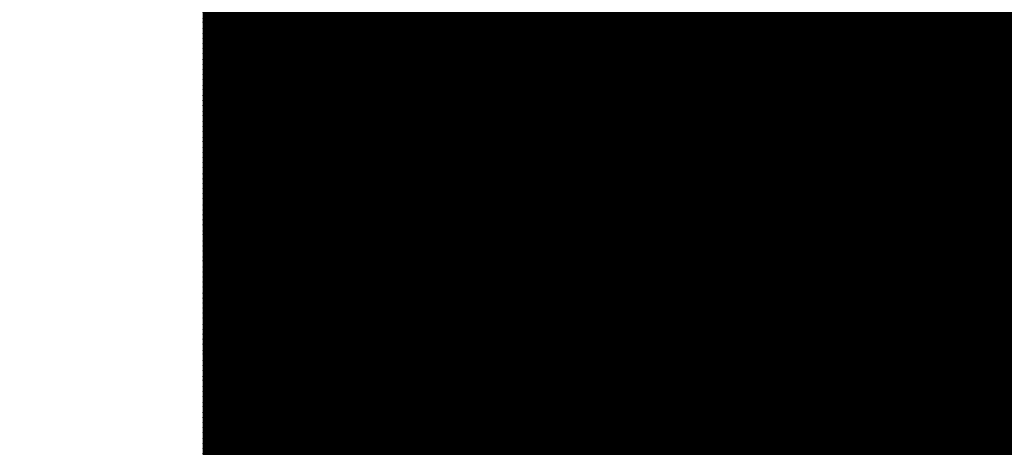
# Model space of a CAD drawing. Extents: x 0 to 65, y -0.2 to 30.2.
# Tile 28 of 237: x 34.6662 to 34.8673, y 13.5588 to 13.6461. Entities that reach past the tile are written whole.
import ezdxf

# ---------------------------------------------------------------- set-up
doc = ezdxf.new("R2010")
doc.units = 0
doc.layers.add('BOARD_GEOMETRY_SILKSCREEN_', color=1, linetype='CONTINUOUS')

msp = doc.modelspace()

# ---------------------------------------------------------------- linework, layer by layer
at = {"layer": 'BOARD_GEOMETRY_SILKSCREEN_', "const_width": 0.01905}
for points in [[(35.109912, 13.396214), (34.317178, 14.188948)], [(35.109912, 13.39723), (34.318194, 14.188948)], [(35.109912, 13.398246), (34.31921, 14.188948)], [(35.109912, 13.399262), (34.320226, 14.188948)], [(35.109912, 13.400278), (34.321242, 14.188948)], [(35.109912, 13.401294), (34.322512, 14.188948)], [(35.109912, 13.402564), (34.323528, 14.188948)], [(35.109912, 13.40358), (34.324544, 14.188948)], [(35.109912, 13.404596), (34.32556, 14.188948)], [(35.109912, 13.405612), (34.326576, 14.188948)], [(35.109912, 13.406628), (34.327592, 14.188948)], [(35.109912, 13.407898), (34.328862, 14.188948)], [(35.109912, 13.40866), (34.329878, 14.188948)], [(35.109912, 13.40993), (34.330894, 14.188948)], [(35.109912, 13.410946), (34.33191, 14.188948)], [(35.109912, 13.411962), (34.332926, 14.188948)], [(35.109912, 13.413232), (34.334196, 14.188948)], [(35.109912, 13.413994), (34.334958, 14.188948)], [(35.109912, 13.415264), (34.336228, 14.188948)], [(35.109912, 13.41628), (34.337244, 14.188948)], [(35.109912, 13.417296), (34.33826, 14.188948)], [(35.109912, 13.418312), (34.33953, 14.188948)], [(35.109912, 13.419328), (34.340292, 14.188948)], [(35.109912, 13.420598), (34.341562, 14.188948)], [(35.109912, 13.421614), (34.342578, 14.188948)], [(34.713164, 13.7922), (34.713164, 13.395452)], [(35.109912, 13.395452), (34.713164, 13.791946)], [(35.108642, 13.395452), (34.713164, 13.79093)], [(35.107626, 13.395452), (34.713164, 13.78966)], [(35.10661, 13.395452), (34.713164, 13.788898)], [(35.105594, 13.395452), (34.713164, 13.787628)], [(35.104578, 13.395452), (34.713164, 13.786612)], [(35.103308, 13.395452), (34.713164, 13.785596)], [(35.102292, 13.395452), (34.713164, 13.784326)], [(35.101276, 13.395452), (34.713164, 13.783564)], [(35.10026, 13.395452), (34.713164, 13.782294)], [(35.099244, 13.395452), (34.713164, 13.781278)], [(35.098228, 13.395452), (34.713164, 13.780262)], [(35.096958, 13.395452), (34.713164, 13.778992)], [(35.095942, 13.395452), (34.713164, 13.77823)], [(35.094926, 13.395452), (34.713164, 13.77696)], [(35.09391, 13.395452), (34.713164, 13.775944)], [(35.092894, 13.395452), (34.713164, 13.774928)], [(35.091624, 13.395452), (34.713164, 13.773912)], [(35.090862, 13.395452), (34.713164, 13.772896)], [(35.089592, 13.395452), (34.713164, 13.771626)], [(35.088576, 13.395452), (34.713164, 13.77061)], [(35.08756, 13.395452), (34.713164, 13.769594)], [(35.08629, 13.395452), (34.713164, 13.768578)], [(35.085528, 13.395452), (34.713164, 13.767562)], [(35.084258, 13.395452), (34.713164, 13.766546)], [(35.083242, 13.395452), (34.713164, 13.765276)], [(35.082226, 13.395452), (34.713164, 13.764514)], [(35.08121, 13.395452), (34.713164, 13.763244)], [(35.080194, 13.395452), (34.713164, 13.762228)], [(35.078924, 13.395452), (34.713164, 13.761212)], [(35.077908, 13.395452), (34.713164, 13.759942)], [(35.076892, 13.395452), (34.713164, 13.75918)], [(35.075876, 13.395452), (34.713164, 13.75791)], [(35.07486, 13.395452), (34.713164, 13.756894)], [(35.073844, 13.395452), (34.713164, 13.755878)], [(35.072574, 13.395452), (34.713164, 13.754608)], [(35.071558, 13.395452), (34.713164, 13.753846)], [(35.070542, 13.395452), (34.713164, 13.752576)], [(35.069526, 13.395452), (34.713164, 13.75156)], [(35.06851, 13.395452), (34.713164, 13.750544)], [(35.06724, 13.395452), (34.713164, 13.749528)], [(35.066478, 13.395452), (34.713164, 13.748512)], [(35.065208, 13.395452), (34.713164, 13.747242)], [(35.064192, 13.395452), (34.713164, 13.746226)], [(35.063176, 13.395452), (34.713164, 13.74521)], [(35.061906, 13.395452), (34.713164, 13.744194)], [(35.061144, 13.395452), (34.713164, 13.743178)], [(35.059874, 13.395452), (34.713164, 13.742162)], [(35.058858, 13.395452), (34.713164, 13.740892)], [(35.057842, 13.395452), (34.713164, 13.739876)], [(35.056572, 13.395452), (34.713164, 13.73886)], [(35.05581, 13.395452), (34.713164, 13.737844)], [(35.05454, 13.395452), (34.713164, 13.736828)], [(35.053524, 13.395452), (34.713164, 13.735558)], [(35.052508, 13.395452), (34.713164, 13.734796)], [(35.051492, 13.395452), (34.713164, 13.733526)], [(35.050476, 13.395452), (34.713164, 13.73251)], [(35.049206, 13.395452), (34.713164, 13.731494)], [(35.04819, 13.395452), (34.713164, 13.730224)], [(35.047174, 13.395452), (34.713164, 13.729462)], [(35.046158, 13.395452), (34.713164, 13.728192)], [(35.045142, 13.395452), (34.713164, 13.727176)], [(35.044126, 13.395452), (34.713164, 13.72616)], [(35.042856, 13.395452), (34.713164, 13.725144)], [(35.042094, 13.395452), (34.713164, 13.724128)], [(35.040824, 13.395452), (34.713164, 13.722858)], [(35.039808, 13.395452), (34.713164, 13.721842)], [(35.038792, 13.395452), (34.713164, 13.720826)], [(35.037522, 13.395452), (34.713164, 13.71981)], [(35.03676, 13.395452), (34.713164, 13.718794)], [(35.03549, 13.395452), (34.713164, 13.717778)], [(35.034474, 13.395452), (34.713164, 13.716508)], [(35.033458, 13.395452), (34.713164, 13.715492)], [(35.032188, 13.395452), (34.713164, 13.714476)], [(35.031426, 13.395452), (34.713164, 13.71346)], [(35.030156, 13.395452), (34.713164, 13.712444)], [(35.02914, 13.395452), (34.713164, 13.711174)], [(35.028124, 13.395452), (34.713164, 13.710412)], [(35.027108, 13.395452), (34.713164, 13.709142)], [(35.026092, 13.395452), (34.713164, 13.708126)], [(35.024822, 13.395452), (34.713164, 13.70711)], [(35.023806, 13.395452), (34.713164, 13.70584)], [(35.02279, 13.395452), (34.713164, 13.705078)], [(35.021774, 13.395452), (34.713164, 13.703808)], [(35.020758, 13.395452), (34.713164, 13.702792)], [(35.019742, 13.395452), (34.713164, 13.701776)], [(35.018472, 13.395452), (34.713164, 13.700506)], [(35.017456, 13.395452), (34.713164, 13.699744)], [(35.01644, 13.395452), (34.713164, 13.698474)], [(35.015424, 13.395452), (34.713164, 13.697458)], [(35.014408, 13.395452), (34.713164, 13.696442)], [(35.013138, 13.395452), (34.713164, 13.695426)], [(35.012376, 13.395452), (34.713164, 13.69441)], [(35.011106, 13.395452), (34.713164, 13.69314)], [(35.01009, 13.395452), (34.713164, 13.692124)], [(35.009074, 13.395452), (34.713164, 13.691108)], [(35.007804, 13.395452), (34.713164, 13.690092)], [(35.007042, 13.395452), (34.713164, 13.689076)], [(35.005772, 13.395452), (34.713164, 13.68806)], [(35.004756, 13.395452), (34.713164, 13.68679)], [(35.00374, 13.395452), (34.713164, 13.685774)], [(35.002724, 13.395452), (34.713164, 13.684758)], [(35.001708, 13.395452), (34.713164, 13.683742)], [(35.000438, 13.395452), (34.713164, 13.682726)], [(34.999422, 13.395452), (34.713164, 13.681456)], [(34.998406, 13.395452), (34.713164, 13.680694)], [(34.99739, 13.395452), (34.713164, 13.679424)], [(34.996374, 13.395452), (34.713164, 13.678408)], [(34.995358, 13.395452), (34.713164, 13.677392)], [(34.994088, 13.395452), (34.713164, 13.676122)], [(34.993072, 13.395452), (34.713164, 13.67536)], [(34.992056, 13.395452), (34.713164, 13.67409)], [(34.99104, 13.395452), (34.713164, 13.673074)], [(34.990024, 13.395452), (34.713164, 13.672058)], [(34.988754, 13.395452), (34.713164, 13.671042)], [(34.987992, 13.395452), (34.713164, 13.670026)], [(34.986722, 13.395452), (34.713164, 13.668756)], [(34.985706, 13.395452), (34.713164, 13.66774)], [(34.98469, 13.395452), (34.713164, 13.666724)], [(34.98342, 13.395452), (34.713164, 13.665708)], [(34.982658, 13.395452), (34.713164, 13.664692)], [(34.981388, 13.395452), (34.713164, 13.663676)], [(34.980372, 13.395452), (34.713164, 13.662406)], [(34.979356, 13.395452), (34.713164, 13.66139)], [(34.978086, 13.395452), (34.713164, 13.660374)], [(34.977324, 13.395452), (34.713164, 13.659358)], [(34.976054, 13.395452), (34.713164, 13.658342)], [(34.975038, 13.395452), (34.713164, 13.657072)], [(34.974022, 13.395452), (34.713164, 13.65631)], [(34.973006, 13.395452), (34.713164, 13.65504)], [(34.97199, 13.395452), (34.713164, 13.654024)], [(34.97072, 13.395452), (34.713164, 13.653008)], [(34.969704, 13.395452), (34.713164, 13.651738)], [(34.968688, 13.395452), (34.713164, 13.650976)], [(34.967672, 13.395452), (34.713164, 13.649706)], [(34.966656, 13.395452), (34.713164, 13.64869)], [(34.96564, 13.395452), (34.713164, 13.647674)], [(34.96437, 13.395452), (34.713164, 13.646404)], [(34.963608, 13.395452), (34.713164, 13.645642)], [(34.962338, 13.395452), (34.713164, 13.644372)], [(34.961322, 13.395452), (34.713164, 13.643356)], [(34.960306, 13.395452), (34.713164, 13.64234)], [(34.959036, 13.395452), (34.713164, 13.641324)], [(34.958274, 13.395452), (34.713164, 13.640308)], [(34.957004, 13.395452), (34.713164, 13.639292)], [(34.955988, 13.395452), (34.713164, 13.638022)], [(34.954972, 13.395452), (34.713164, 13.637006)], [(34.953702, 13.395452), (34.713164, 13.63599)], [(34.95294, 13.395452), (34.713164, 13.634974)], [(34.95167, 13.395452), (34.713164, 13.633958)], [(34.950654, 13.395452), (34.713164, 13.632688)], [(34.949638, 13.395452), (34.713164, 13.631926)], [(34.948622, 13.395452), (34.713164, 13.630656)], [(34.947606, 13.395452), (34.713164, 13.62964)], [(34.946336, 13.395452), (34.713164, 13.628624)], [(34.94532, 13.395452), (34.713164, 13.627354)], [(34.944304, 13.395452), (34.713164, 13.626592)], [(34.943288, 13.395452), (34.713164, 13.625322)], [(34.942272, 13.395452), (34.713164, 13.624306)], [(34.941256, 13.395452), (34.713164, 13.62329)], [(34.939986, 13.395452), (34.713164, 13.62202)], [(34.93897, 13.395452), (34.713164, 13.621258)], [(34.937954, 13.395452), (34.713164, 13.619988)], [(34.936938, 13.395452), (34.713164, 13.618972)], [(34.935922, 13.395452), (34.713164, 13.617956)], [(34.934652, 13.395452), (34.713164, 13.61694)], [(34.93389, 13.395452), (34.713164, 13.615924)], [(34.93262, 13.395452), (34.713164, 13.614654)], [(34.931604, 13.395452), (34.713164, 13.613638)], [(34.930588, 13.395452), (34.713164, 13.612622)], [(34.929318, 13.395452), (34.713164, 13.611606)], [(34.928556, 13.395452), (34.713164, 13.61059)], [(34.927286, 13.395452), (34.713164, 13.609574)], [(34.92627, 13.395452), (34.713164, 13.608304)], [(34.925254, 13.395452), (34.713164, 13.607288)], [(34.924238, 13.395452), (34.713164, 13.606272)], [(34.923222, 13.395452), (34.713164, 13.605256)], [(34.921952, 13.395452), (34.713164, 13.60424)], [(34.920936, 13.395452), (34.713164, 13.60297)], [(34.91992, 13.395452), (34.713164, 13.602208)], [(34.918904, 13.395452), (34.713164, 13.600938)], [(34.917888, 13.395452), (34.713164, 13.599922)], [(34.916872, 13.395452), (34.713164, 13.598906)], [(34.915602, 13.395452), (34.713164, 13.597636)], [(34.914586, 13.395452), (34.713164, 13.596874)], [(34.91357, 13.395452), (34.713164, 13.595604)], [(34.912554, 13.395452), (34.713164, 13.594588)], [(34.911538, 13.395452), (34.713164, 13.593572)], [(34.910268, 13.395452), (34.713164, 13.592556)], [(34.909506, 13.395452), (34.713164, 13.59154)], [(34.908236, 13.395452), (34.713164, 13.59027)], [(34.90722, 13.395452), (34.713164, 13.589254)], [(34.906204, 13.395452), (34.713164, 13.588238)], [(34.904934, 13.395452), (34.713164, 13.587222)], [(34.904172, 13.395452), (34.713164, 13.586206)], [(34.902902, 13.395452), (34.713164, 13.58519)], [(34.901886, 13.395452), (34.713164, 13.58392)], [(34.90087, 13.395452), (34.713164, 13.582904)], [(34.8996, 13.395452), (34.713164, 13.581888)], [(34.898838, 13.395452), (34.713164, 13.580872)], [(34.897568, 13.395452), (34.713164, 13.579856)], [(34.896552, 13.395452), (34.713164, 13.578586)], [(34.895536, 13.395452), (34.713164, 13.577824)], [(34.89452, 13.395452), (34.713164, 13.576554)], [(34.893504, 13.395452), (34.713164, 13.575538)], [(34.892234, 13.395452), (34.713164, 13.574522)], [(34.891218, 13.395452), (34.713164, 13.573252)], [(34.890202, 13.395452), (34.713164, 13.57249)], [(34.889186, 13.395452), (34.713164, 13.57122)], [(34.88817, 13.395452), (34.713164, 13.570204)], [(34.887154, 13.395452), (34.713164, 13.569188)], [(34.885884, 13.395452), (34.713164, 13.567918)], [(34.884868, 13.395452), (34.713164, 13.567156)], [(34.883852, 13.395452), (34.713164, 13.565886)], [(34.882836, 13.395452), (34.713164, 13.56487)], [(34.88182, 13.395452), (34.713164, 13.563854)], [(34.88055, 13.395452), (34.713164, 13.562838)], [(34.879788, 13.395452), (34.713164, 13.561822)], [(34.878518, 13.395452), (34.713164, 13.560552)], [(34.877502, 13.395452), (34.713164, 13.559536)], [(34.876486, 13.395452), (34.713164, 13.55852)], [(34.875216, 13.395452), (34.713164, 13.557504)], [(34.874454, 13.395452), (34.713164, 13.556488)], [(34.873184, 13.395452), (34.713164, 13.555472)], [(34.872168, 13.395452), (34.713164, 13.554202)], [(34.871152, 13.395452), (34.713164, 13.55344)], [(34.870136, 13.395452), (34.713164, 13.55217)], [(34.86912, 13.395452), (34.713164, 13.551154)], [(34.86785, 13.395452), (34.713164, 13.550138)]]:
    msp.add_lwpolyline(points, dxfattribs=at)
at = {"layer": 'BOARD_GEOMETRY_SILKSCREEN_', "const_width": 0.009652}
for points in [[(34.71799, 13.65504, -1), (34.708338, 13.65504)], [(34.708338, 13.649706, -1), (34.71799, 13.649706)], [(34.71799, 13.654024, -1), (34.708338, 13.654024)], [(34.708338, 13.64869, -1), (34.71799, 13.64869)], [(34.71799, 13.653008, -1), (34.708338, 13.653008)], [(34.708338, 13.647674, -1), (34.71799, 13.647674)], [(34.71799, 13.651738, -1), (34.708338, 13.651738)], [(34.708338, 13.646404, -1), (34.71799, 13.646404)], [(34.71799, 13.650976, -1), (34.708338, 13.650976)], [(34.708338, 13.645642, -1), (34.71799, 13.645642)], [(34.71799, 13.649706, -1), (34.708338, 13.649706)], [(34.708338, 13.644372, -1), (34.71799, 13.644372)], [(34.71799, 13.64869, -1), (34.708338, 13.64869)], [(34.708338, 13.643356, -1), (34.71799, 13.643356)], [(34.71799, 13.647674, -1), (34.708338, 13.647674)], [(34.708338, 13.64234, -1), (34.71799, 13.64234)], [(34.71799, 13.646404, -1), (34.708338, 13.646404)], [(34.708338, 13.641324, -1), (34.71799, 13.641324)], [(34.71799, 13.645642, -1), (34.708338, 13.645642)], [(34.708338, 13.640308, -1), (34.71799, 13.640308)], [(34.71799, 13.644372, -1), (34.708338, 13.644372)], [(34.708338, 13.639292, -1), (34.71799, 13.639292)], [(34.71799, 13.643356, -1), (34.708338, 13.643356)], [(34.708338, 13.638022, -1), (34.71799, 13.638022)], [(34.71799, 13.64234, -1), (34.708338, 13.64234)], [(34.708338, 13.637006, -1), (34.71799, 13.637006)], [(34.71799, 13.641324, -1), (34.708338, 13.641324)], [(34.708338, 13.63599, -1), (34.71799, 13.63599)], [(34.71799, 13.640308, -1), (34.708338, 13.640308)], [(34.708338, 13.634974, -1), (34.71799, 13.634974)], [(34.71799, 13.639292, -1), (34.708338, 13.639292)], [(34.708338, 13.633958, -1), (34.71799, 13.633958)], [(34.71799, 13.638022, -1), (34.708338, 13.638022)], [(34.708338, 13.632688, -1), (34.71799, 13.632688)], [(34.71799, 13.637006, -1), (34.708338, 13.637006)], [(34.708338, 13.631926, -1), (34.71799, 13.631926)], [(34.71799, 13.63599, -1), (34.708338, 13.63599)], [(34.708338, 13.630656, -1), (34.71799, 13.630656)], [(34.71799, 13.634974, -1), (34.708338, 13.634974)], [(34.708338, 13.62964, -1), (34.71799, 13.62964)], [(34.71799, 13.633958, -1), (34.708338, 13.633958)], [(34.708338, 13.628624, -1), (34.71799, 13.628624)], [(34.71799, 13.632688, -1), (34.708338, 13.632688)], [(34.708338, 13.627354, -1), (34.71799, 13.627354)], [(34.71799, 13.631926, -1), (34.708338, 13.631926)], [(34.708338, 13.626592, -1), (34.71799, 13.626592)], [(34.71799, 13.630656, -1), (34.708338, 13.630656)], [(34.708338, 13.625322, -1), (34.71799, 13.625322)], [(34.71799, 13.62964, -1), (34.708338, 13.62964)], [(34.708338, 13.624306, -1), (34.71799, 13.624306)], [(34.71799, 13.628624, -1), (34.708338, 13.628624)], [(34.708338, 13.62329, -1), (34.71799, 13.62329)], [(34.71799, 13.627354, -1), (34.708338, 13.627354)], [(34.708338, 13.62202, -1), (34.71799, 13.62202)], [(34.71799, 13.626592, -1), (34.708338, 13.626592)], [(34.708338, 13.621258, -1), (34.71799, 13.621258)], [(34.71799, 13.625322, -1), (34.708338, 13.625322)], [(34.708338, 13.619988, -1), (34.71799, 13.619988)], [(34.71799, 13.624306, -1), (34.708338, 13.624306)], [(34.708338, 13.618972, -1), (34.71799, 13.618972)], [(34.71799, 13.62329, -1), (34.708338, 13.62329)], [(34.708338, 13.617956, -1), (34.71799, 13.617956)], [(34.71799, 13.62202, -1), (34.708338, 13.62202)], [(34.708338, 13.61694, -1), (34.71799, 13.61694)], [(34.71799, 13.621258, -1), (34.708338, 13.621258)], [(34.708338, 13.615924, -1), (34.71799, 13.615924)], [(34.71799, 13.619988, -1), (34.708338, 13.619988)], [(34.708338, 13.614654, -1), (34.71799, 13.614654)], [(34.71799, 13.618972, -1), (34.708338, 13.618972)], [(34.708338, 13.613638, -1), (34.71799, 13.613638)], [(34.71799, 13.617956, -1), (34.708338, 13.617956)], [(34.708338, 13.612622, -1), (34.71799, 13.612622)], [(34.71799, 13.61694, -1), (34.708338, 13.61694)], [(34.708338, 13.611606, -1), (34.71799, 13.611606)], [(34.71799, 13.615924, -1), (34.708338, 13.615924)], [(34.708338, 13.61059, -1), (34.71799, 13.61059)], [(34.71799, 13.614654, -1), (34.708338, 13.614654)], [(34.708338, 13.609574, -1), (34.71799, 13.609574)], [(34.71799, 13.613638, -1), (34.708338, 13.613638)], [(34.708338, 13.608304, -1), (34.71799, 13.608304)], [(34.71799, 13.612622, -1), (34.708338, 13.612622)], [(34.708338, 13.607288, -1), (34.71799, 13.607288)], [(34.71799, 13.611606, -1), (34.708338, 13.611606)], [(34.708338, 13.606272, -1), (34.71799, 13.606272)], [(34.71799, 13.61059, -1), (34.708338, 13.61059)], [(34.708338, 13.605256, -1), (34.71799, 13.605256)], [(34.71799, 13.609574, -1), (34.708338, 13.609574)], [(34.708338, 13.60424, -1), (34.71799, 13.60424)], [(34.71799, 13.608304, -1), (34.708338, 13.608304)], [(34.708338, 13.60297, -1), (34.71799, 13.60297)], [(34.71799, 13.607288, -1), (34.708338, 13.607288)], [(34.708338, 13.602208, -1), (34.71799, 13.602208)], [(34.71799, 13.606272, -1), (34.708338, 13.606272)], [(34.708338, 13.600938, -1), (34.71799, 13.600938)], [(34.71799, 13.605256, -1), (34.708338, 13.605256)], [(34.708338, 13.599922, -1), (34.71799, 13.599922)], [(34.71799, 13.60424, -1), (34.708338, 13.60424)], [(34.708338, 13.598906, -1), (34.71799, 13.598906)], [(34.71799, 13.60297, -1), (34.708338, 13.60297)], [(34.708338, 13.597636, -1), (34.71799, 13.597636)], [(34.71799, 13.602208, -1), (34.708338, 13.602208)], [(34.708338, 13.596874, -1), (34.71799, 13.596874)], [(34.71799, 13.600938, -1), (34.708338, 13.600938)], [(34.708338, 13.595604, -1), (34.71799, 13.595604)], [(34.71799, 13.599922, -1), (34.708338, 13.599922)], [(34.708338, 13.594588, -1), (34.71799, 13.594588)], [(34.71799, 13.598906, -1), (34.708338, 13.598906)], [(34.708338, 13.593572, -1), (34.71799, 13.593572)], [(34.71799, 13.597636, -1), (34.708338, 13.597636)], [(34.708338, 13.592556, -1), (34.71799, 13.592556)], [(34.71799, 13.596874, -1), (34.708338, 13.596874)], [(34.708338, 13.59154, -1), (34.71799, 13.59154)], [(34.71799, 13.595604, -1), (34.708338, 13.595604)], [(34.708338, 13.59027, -1), (34.71799, 13.59027)], [(34.71799, 13.594588, -1), (34.708338, 13.594588)], [(34.708338, 13.589254, -1), (34.71799, 13.589254)], [(34.71799, 13.593572, -1), (34.708338, 13.593572)], [(34.708338, 13.588238, -1), (34.71799, 13.588238)], [(34.71799, 13.592556, -1), (34.708338, 13.592556)], [(34.708338, 13.587222, -1), (34.71799, 13.587222)], [(34.71799, 13.59154, -1), (34.708338, 13.59154)], [(34.708338, 13.586206, -1), (34.71799, 13.586206)], [(34.71799, 13.59027, -1), (34.708338, 13.59027)], [(34.708338, 13.58519, -1), (34.71799, 13.58519)], [(34.71799, 13.589254, -1), (34.708338, 13.589254)], [(34.708338, 13.58392, -1), (34.71799, 13.58392)], [(34.71799, 13.588238, -1), (34.708338, 13.588238)], [(34.708338, 13.582904, -1), (34.71799, 13.582904)], [(34.71799, 13.587222, -1), (34.708338, 13.587222)], [(34.708338, 13.581888, -1), (34.71799, 13.581888)], [(34.71799, 13.586206, -1), (34.708338, 13.586206)], [(34.708338, 13.580872, -1), (34.71799, 13.580872)], [(34.71799, 13.58519, -1), (34.708338, 13.58519)], [(34.708338, 13.579856, -1), (34.71799, 13.579856)], [(34.71799, 13.58392, -1), (34.708338, 13.58392)], [(34.708338, 13.578586, -1), (34.71799, 13.578586)], [(34.71799, 13.582904, -1), (34.708338, 13.582904)], [(34.708338, 13.577824, -1), (34.71799, 13.577824)], [(34.71799, 13.581888, -1), (34.708338, 13.581888)], [(34.708338, 13.576554, -1), (34.71799, 13.576554)], [(34.71799, 13.580872, -1), (34.708338, 13.580872)], [(34.708338, 13.575538, -1), (34.71799, 13.575538)], [(34.71799, 13.579856, -1), (34.708338, 13.579856)], [(34.708338, 13.574522, -1), (34.71799, 13.574522)], [(34.71799, 13.578586, -1), (34.708338, 13.578586)], [(34.708338, 13.573252, -1), (34.71799, 13.573252)], [(34.71799, 13.577824, -1), (34.708338, 13.577824)], [(34.708338, 13.57249, -1), (34.71799, 13.57249)], [(34.71799, 13.576554, -1), (34.708338, 13.576554)], [(34.708338, 13.57122, -1), (34.71799, 13.57122)], [(34.71799, 13.575538, -1), (34.708338, 13.575538)], [(34.708338, 13.570204, -1), (34.71799, 13.570204)], [(34.71799, 13.574522, -1), (34.708338, 13.574522)], [(34.708338, 13.569188, -1), (34.71799, 13.569188)], [(34.71799, 13.573252, -1), (34.708338, 13.573252)], [(34.708338, 13.567918, -1), (34.71799, 13.567918)], [(34.71799, 13.57249, -1), (34.708338, 13.57249)], [(34.708338, 13.567156, -1), (34.71799, 13.567156)], [(34.71799, 13.57122, -1), (34.708338, 13.57122)], [(34.708338, 13.565886, -1), (34.71799, 13.565886)], [(34.71799, 13.570204, -1), (34.708338, 13.570204)], [(34.708338, 13.56487, -1), (34.71799, 13.56487)], [(34.71799, 13.569188, -1), (34.708338, 13.569188)], [(34.708338, 13.563854, -1), (34.71799, 13.563854)], [(34.71799, 13.567918, -1), (34.708338, 13.567918)], [(34.708338, 13.562838, -1), (34.71799, 13.562838)], [(34.71799, 13.567156, -1), (34.708338, 13.567156)], [(34.708338, 13.561822, -1), (34.71799, 13.561822)], [(34.71799, 13.565886, -1), (34.708338, 13.565886)], [(34.708338, 13.560552, -1), (34.71799, 13.560552)], [(34.71799, 13.56487, -1), (34.708338, 13.56487)], [(34.708338, 13.559536, -1), (34.71799, 13.559536)], [(34.71799, 13.563854, -1), (34.708338, 13.563854)], [(34.708338, 13.55852, -1), (34.71799, 13.55852)], [(34.71799, 13.562838, -1), (34.708338, 13.562838)], [(34.708338, 13.557504, -1), (34.71799, 13.557504)], [(34.71799, 13.561822, -1), (34.708338, 13.561822)], [(34.708338, 13.556488, -1), (34.71799, 13.556488)], [(34.71799, 13.560552, -1), (34.708338, 13.560552)], [(34.708338, 13.555472, -1), (34.71799, 13.555472)], [(34.71799, 13.559536, -1), (34.708338, 13.559536)], [(34.708338, 13.554202, -1), (34.71799, 13.554202)], [(34.71799, 13.55852, -1), (34.708338, 13.55852)], [(34.708338, 13.55344, -1), (34.71799, 13.55344)], [(34.71799, 13.557504, -1), (34.708338, 13.557504)], [(34.708338, 13.55217, -1), (34.71799, 13.55217)], [(34.71799, 13.556488, -1), (34.708338, 13.556488)], [(34.708338, 13.551154, -1), (34.71799, 13.551154)], [(34.71799, 13.555472, -1), (34.708338, 13.555472)], [(34.708338, 13.550138, -1), (34.71799, 13.550138)], [(34.71799, 13.554202, -1), (34.708338, 13.554202)]]:
    msp.add_lwpolyline(points, format="xyb", dxfattribs=at)

doc.saveas('drawing.dxf')
